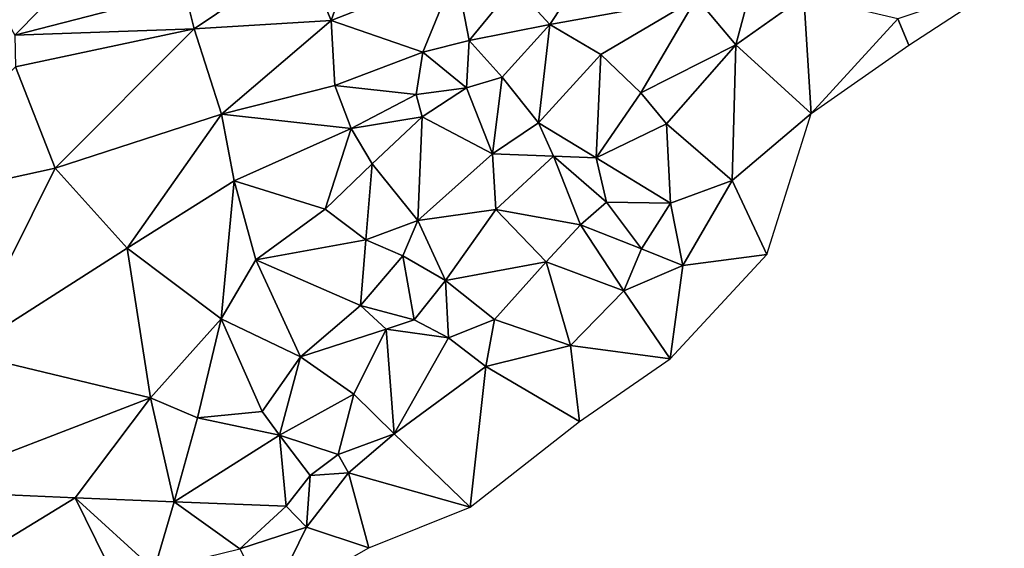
# Model space of a CAD drawing. Header units: feet. Extents: x 116535 to 120173, y 200032 to 203855.
# Tile 69 of 87: x 118987 to 119109, y 202302 to 202367. Entities that reach past the tile are written whole.
import ezdxf

# ---------------------------------------------------------------- set-up
doc = ezdxf.new("R2010")
doc.units = ezdxf.units.FT
doc.header["$MEASUREMENT"] = 0
doc.layers.add('V-TOPO-TINN-3DFC', color=3, linetype='Continuous')

msp = doc.modelspace()

# ---------------------------------------------------------------- linework, layer by layer
at = {"layer": 'V-TOPO-TINN-3DFC'}
for points in [[(119005.6413, 202384.6824, 572.04), (118980.2242, 202377.3238, 572.049), (118986.7718, 202365.5108, 572.051)], [(119007.7944, 202370.9583, 572.439), (119005.6413, 202384.6824, 572.04), (118986.7718, 202365.5108, 572.051)], [(119025.9149, 202367.326, 573.284), (119030.9983, 202381.6391, 572.306), (119022.5536, 202375.4856, 572.573)], [(119025.9149, 202367.326, 573.284), (119041.3751, 202373.4155, 573.454), (119030.9983, 202381.6391, 572.306)], [(119008.9565, 202366.3059, 572.647), (119022.5536, 202375.4856, 572.573), (119007.7944, 202370.9583, 572.439)], [(119008.9565, 202366.3059, 572.647), (119025.9149, 202367.326, 573.284), (119022.5536, 202375.4856, 572.573)], [(119052.992, 202366.836, 574.485), (119057.6674, 202373.9225, 571.03), (119048.5957, 202371.6793, 574.015)], [(119071.1595, 202370.1512, 585.635), (119057.6674, 202373.9225, 571.03), (119052.992, 202366.836, 574.485)], [(119076.0499, 202364.3168, 587.939), (119078.7031, 202374.1715, 585.131), (119071.1595, 202370.1512, 585.635)], [(119076.0499, 202364.3168, 587.939), (119084.4655, 202370.3202, 588.179), (119078.7031, 202374.1715, 585.131)], [(119025.9149, 202367.326, 573.284), (119037.2758, 202363.4187, 573.16), (119041.3751, 202373.4155, 573.454)], [(119037.2758, 202363.4187, 573.16), (119043.0382, 202364.8758, 574.099), (119041.3751, 202373.4155, 573.454)], [(119043.0382, 202364.8758, 574.099), (119048.5957, 202371.6793, 574.015), (119041.3751, 202373.4155, 573.454)], [(119043.0382, 202364.8758, 574.099), (119052.992, 202366.836, 574.485), (119048.5957, 202371.6793, 574.015)], [(119097.4796, 202364.3038, 600.711), (119109.2875, 202372.0234, 605.213), (119096.1085, 202367.556, 598.947)], [(119008.9565, 202366.3059, 572.647), (119007.7944, 202370.9583, 572.439), (118986.7718, 202365.5108, 572.051)], [(119052.992, 202366.836, 574.485), (119059.3415, 202363.1517, 583.333), (119071.1595, 202370.1512, 585.635)], [(119064.2589, 202358.3893, 586.387), (119071.1595, 202370.1512, 585.635), (119059.3415, 202363.1517, 583.333)], [(119064.2589, 202358.3893, 586.387), (119076.0499, 202364.3168, 587.939), (119071.1595, 202370.1512, 585.635)], [(119076.0499, 202364.3168, 587.939), (119085.3616, 202355.8501, 598.404), (119084.4655, 202370.3202, 588.179)], [(119084.4655, 202370.3202, 588.179), (119085.3616, 202355.8501, 598.404), (119096.1085, 202367.556, 598.947)], [(119085.3616, 202355.8501, 598.404), (119097.4796, 202364.3038, 600.711), (119096.1085, 202367.556, 598.947)], [(118986.8598, 202361.6215, 572.652), (119008.9565, 202366.3059, 572.647), (118986.7718, 202365.5108, 572.051)], [(118991.7742, 202349.0855, 568.531), (119008.9565, 202366.3059, 572.647), (118986.8598, 202361.6215, 572.652)], [(119012.3598, 202355.7391, 568.502), (119008.9565, 202366.3059, 572.647), (118991.7742, 202349.0855, 568.531)], [(119012.3598, 202355.7391, 568.502), (119025.9149, 202367.326, 573.284), (119008.9565, 202366.3059, 572.647)], [(119026.4019, 202359.2874, 569.615), (119025.9149, 202367.326, 573.284), (119012.3598, 202355.7391, 568.502)], [(119026.4019, 202359.2874, 569.615), (119037.2758, 202363.4187, 573.16), (119025.9149, 202367.326, 573.284)], [(119043.0382, 202364.8758, 574.099), (119047.1246, 202360.3534, 574.975), (119052.992, 202366.836, 574.485)], [(119051.5889, 202354.692, 582.839), (119052.992, 202366.836, 574.485), (119047.1246, 202360.3534, 574.975)], [(119051.5889, 202354.692, 582.839), (119059.3415, 202363.1517, 583.333), (119052.992, 202366.836, 574.485)], [(119042.7082, 202359.0243, 572.044), (119043.0382, 202364.8758, 574.099), (119037.2758, 202363.4187, 573.16)], [(119042.7082, 202359.0243, 572.044), (119047.1246, 202360.3534, 574.975), (119043.0382, 202364.8758, 574.099)], [(119067.4632, 202354.567, 589.277), (119076.0499, 202364.3168, 587.939), (119064.2589, 202358.3893, 586.387)], [(119067.4632, 202354.567, 589.277), (119075.6008, 202347.5484, 598.54), (119076.0499, 202364.3168, 587.939)], [(119076.0499, 202364.3168, 587.939), (119075.6008, 202347.5484, 598.54), (119085.3616, 202355.8501, 598.404)], [(119036.4757, 202358.1913, 570.137), (119037.2758, 202363.4187, 573.16), (119026.4019, 202359.2874, 569.615)], [(119042.7082, 202359.0243, 572.044), (119037.2758, 202363.4187, 573.16), (119036.4757, 202358.1913, 570.137)], [(119058.7665, 202350.3516, 588.18), (119059.3415, 202363.1517, 583.333), (119051.5889, 202354.692, 582.839)], [(119058.7665, 202350.3516, 588.18), (119064.2589, 202358.3893, 586.387), (119059.3415, 202363.1517, 583.333)], [(118991.7742, 202349.0855, 568.531), (118986.8598, 202361.6215, 572.652), (118970.1444, 202344.3242, 569.025)], [(119045.9035, 202350.8667, 579.643), (119047.1246, 202360.3534, 574.975), (119042.7082, 202359.0243, 572.044)], [(119045.9035, 202350.8667, 579.643), (119051.5889, 202354.692, 582.839), (119047.1246, 202360.3534, 574.975)], [(119026.4019, 202359.2874, 569.615), (119012.3598, 202355.7391, 568.502), (119028.4071, 202353.9729, 568.682)], [(119036.4757, 202358.1913, 570.137), (119026.4019, 202359.2874, 569.615), (119028.4071, 202353.9729, 568.682)], [(119037.1878, 202355.431, 569.901), (119042.7082, 202359.0243, 572.044), (119036.4757, 202358.1913, 570.137)], [(119045.9035, 202350.8667, 579.643), (119042.7082, 202359.0243, 572.044), (119037.1878, 202355.431, 569.901)], [(119037.1878, 202355.431, 569.901), (119036.4757, 202358.1913, 570.137), (119028.4071, 202353.9729, 568.682)], [(119058.7665, 202350.3516, 588.18), (119067.4632, 202354.567, 589.277), (119064.2589, 202358.3893, 586.387)], [(119012.3598, 202355.7391, 568.502), (118991.7742, 202349.0855, 568.531), (119000.6639, 202339.1737, 568.637)], [(119012.3598, 202355.7391, 568.502), (119000.6639, 202339.1737, 568.637), (119013.9159, 202347.5064, 568.684)], [(119028.4071, 202353.9729, 568.682), (119012.3598, 202355.7391, 568.502), (119013.9159, 202347.5064, 568.684)], [(119031.0043, 202349.6156, 569.152), (119037.1878, 202355.431, 569.901), (119028.4071, 202353.9729, 568.682)], [(119036.6467, 202342.612, 579.394), (119037.1878, 202355.431, 569.901), (119031.0043, 202349.6156, 569.152)], [(119036.6467, 202342.612, 579.394), (119045.9035, 202350.8667, 579.643), (119037.1878, 202355.431, 569.901)], [(119079.8952, 202338.4147, 605.224), (119085.3616, 202355.8501, 598.404), (119075.6008, 202347.5484, 598.54)], [(119045.9035, 202350.8667, 579.643), (119053.4481, 202350.5677, 583.372), (119051.5889, 202354.692, 582.839)], [(119053.4481, 202350.5677, 583.372), (119058.7665, 202350.3516, 588.18), (119051.5889, 202354.692, 582.839)], [(119067.9492, 202344.7422, 596.705), (119067.4632, 202354.567, 589.277), (119058.7665, 202350.3516, 588.18)], [(119067.9492, 202344.7422, 596.705), (119075.6008, 202347.5484, 598.54), (119067.4632, 202354.567, 589.277)], [(119025.1868, 202344.0011, 569.927), (119028.4071, 202353.9729, 568.682), (119013.9159, 202347.5064, 568.684)], [(119025.1868, 202344.0011, 569.927), (119031.0043, 202349.6156, 569.152), (119028.4071, 202353.9729, 568.682)], [(119036.6467, 202342.612, 579.394), (119046.3365, 202343.9641, 584.022), (119045.9035, 202350.8667, 579.643)], [(119046.3365, 202343.9641, 584.022), (119053.4481, 202350.5677, 583.372), (119045.9035, 202350.8667, 579.643)], [(119056.8273, 202342.072, 591.521), (119053.4481, 202350.5677, 583.372), (119046.3365, 202343.9641, 584.022)], [(119060.0266, 202344.8752, 593.943), (119053.4481, 202350.5677, 583.372), (119056.8273, 202342.072, 591.521)], [(119060.0266, 202344.8752, 593.943), (119058.7665, 202350.3516, 588.18), (119053.4481, 202350.5677, 583.372)], [(119060.0266, 202344.8752, 593.943), (119067.9492, 202344.7422, 596.705), (119058.7665, 202350.3516, 588.18)], [(119030.2362, 202340.1958, 577.789), (119031.0043, 202349.6156, 569.152), (119025.1868, 202344.0011, 569.927)], [(119030.2362, 202340.1958, 577.789), (119036.6467, 202342.612, 579.394), (119031.0043, 202349.6156, 569.152)], [(118991.7742, 202349.0855, 568.531), (118970.1444, 202344.3242, 569.025), (118980.3752, 202326.2327, 568.237)], [(118991.7742, 202349.0855, 568.531), (118980.3752, 202326.2327, 568.237), (119000.6639, 202339.1737, 568.637)], [(119012.3018, 202330.4541, 568.897), (119013.9159, 202347.5064, 568.684), (119000.6639, 202339.1737, 568.637)], [(119012.3018, 202330.4541, 568.897), (119016.6021, 202337.7196, 569.395), (119013.9159, 202347.5064, 568.684)], [(119016.6021, 202337.7196, 569.395), (119025.1868, 202344.0011, 569.927), (119013.9159, 202347.5064, 568.684)], [(119069.4954, 202337.0496, 598.048), (119075.6008, 202347.5484, 598.54), (119067.9492, 202344.7422, 596.705)], [(119079.8952, 202338.4147, 605.224), (119075.6008, 202347.5484, 598.54), (119069.4954, 202337.0496, 598.048)], [(119060.0266, 202344.8752, 593.943), (119056.8273, 202342.072, 591.521), (119064.3769, 202339.0957, 596.422)], [(119060.0266, 202344.8752, 593.943), (119064.3769, 202339.0957, 596.422), (119067.9492, 202344.7422, 596.705)], [(119069.4954, 202337.0496, 598.048), (119067.9492, 202344.7422, 596.705), (119064.3769, 202339.0957, 596.422)], [(119030.2362, 202340.1958, 577.789), (119025.1868, 202344.0011, 569.927), (119016.6021, 202337.7196, 569.395)], [(119040.087, 202335.1664, 584.9), (119046.3365, 202343.9641, 584.022), (119036.6467, 202342.612, 579.394)], [(119052.549, 202337.4936, 587.7), (119046.3365, 202343.9641, 584.022), (119040.087, 202335.1664, 584.9)], [(119056.8273, 202342.072, 591.521), (119046.3365, 202343.9641, 584.022), (119052.549, 202337.4936, 587.7)], [(119034.7956, 202338.2407, 580.733), (119036.6467, 202342.612, 579.394), (119030.2362, 202340.1958, 577.789)], [(119034.7956, 202338.2407, 580.733), (119040.087, 202335.1664, 584.9), (119036.6467, 202342.612, 579.394)], [(119056.8273, 202342.072, 591.521), (119052.549, 202337.4936, 587.7), (119062.1658, 202333.9203, 594.751)], [(119056.8273, 202342.072, 591.521), (119062.1658, 202333.9203, 594.751), (119064.3769, 202339.0957, 596.422)], [(119029.5582, 202332.0842, 584.288), (119030.2362, 202340.1958, 577.789), (119016.6021, 202337.7196, 569.395)], [(119029.5582, 202332.0842, 584.288), (119034.7956, 202338.2407, 580.733), (119030.2362, 202340.1958, 577.789)], [(119003.5651, 202320.6803, 569.381), (119000.6639, 202339.1737, 568.637), (118980.3752, 202326.2327, 568.237)], [(119003.5651, 202320.6803, 569.381), (119012.3018, 202330.4541, 568.897), (119000.6639, 202339.1737, 568.637)], [(119029.5582, 202332.0842, 584.288), (119036.2157, 202330.325, 585.903), (119034.7956, 202338.2407, 580.733)], [(119036.2157, 202330.325, 585.903), (119040.087, 202335.1664, 584.9), (119034.7956, 202338.2407, 580.733)], [(119069.4954, 202337.0496, 598.048), (119064.3769, 202339.0957, 596.422), (119062.1658, 202333.9203, 594.751)], [(119067.9052, 202325.4997, 605.203), (119079.8952, 202338.4147, 605.224), (119069.4954, 202337.0496, 598.048)], [(119022.1196, 202325.7307, 584.086), (119016.6021, 202337.7196, 569.395), (119012.3018, 202330.4541, 568.897)], [(119022.1196, 202325.7307, 584.086), (119029.5582, 202332.0842, 584.288), (119016.6021, 202337.7196, 569.395)], [(119052.549, 202337.4936, 587.7), (119040.087, 202335.1664, 584.9), (119046.1445, 202330.37, 586.673)], [(119055.5782, 202327.1238, 592.814), (119052.549, 202337.4936, 587.7), (119046.1445, 202330.37, 586.673)], [(119062.1658, 202333.9203, 594.751), (119052.549, 202337.4936, 587.7), (119055.5782, 202327.1238, 592.814)], [(119067.9052, 202325.4997, 605.203), (119069.4954, 202337.0496, 598.048), (119062.1658, 202333.9203, 594.751)], [(119040.473, 202328.0999, 587.939), (119040.087, 202335.1664, 584.9), (119036.2157, 202330.325, 585.903)], [(119046.1445, 202330.37, 586.673), (119040.087, 202335.1664, 584.9), (119040.473, 202328.0999, 587.939)], [(119067.9052, 202325.4997, 605.203), (119062.1658, 202333.9203, 594.751), (119055.5782, 202327.1238, 592.814)], [(119022.1196, 202325.7307, 584.086), (119032.7484, 202329.1469, 586.702), (119029.5582, 202332.0842, 584.288)], [(119032.7484, 202329.1469, 586.702), (119036.2157, 202330.325, 585.903), (119029.5582, 202332.0842, 584.288)], [(119009.3626, 202318.1861, 578.138), (119012.3018, 202330.4541, 568.897), (119003.5651, 202320.6803, 569.381)], [(119009.3626, 202318.1861, 578.138), (119017.3822, 202318.9931, 580.26), (119012.3018, 202330.4541, 568.897)], [(119017.3822, 202318.9931, 580.26), (119022.1196, 202325.7307, 584.086), (119012.3018, 202330.4541, 568.897)], [(119032.7484, 202329.1469, 586.702), (119040.473, 202328.0999, 587.939), (119036.2157, 202330.325, 585.903)], [(119046.1445, 202330.37, 586.673), (119040.473, 202328.0999, 587.939), (119045.0684, 202324.5286, 591.2)], [(119055.5782, 202327.1238, 592.814), (119046.1445, 202330.37, 586.673), (119045.0684, 202324.5286, 591.2)], [(119022.1196, 202325.7307, 584.086), (119028.7251, 202321.1273, 588.283), (119032.7484, 202329.1469, 586.702)], [(119032.7484, 202329.1469, 586.702), (119028.7251, 202321.1273, 588.283), (119033.7375, 202316.1969, 590.343)], [(119032.7484, 202329.1469, 586.702), (119033.7375, 202316.1969, 590.343), (119040.473, 202328.0999, 587.939)], [(119033.7375, 202316.1969, 590.343), (119045.0684, 202324.5286, 591.2), (119040.473, 202328.0999, 587.939)], [(118973.7667, 202309.1834, 568.196), (119003.5651, 202320.6803, 569.381), (118980.3752, 202326.2327, 568.237)], [(119056.6973, 202317.725, 601.141), (119055.5782, 202327.1238, 592.814), (119045.0684, 202324.5286, 591.2)], [(119056.6973, 202317.725, 601.141), (119067.9052, 202325.4997, 605.203), (119055.5782, 202327.1238, 592.814)], [(119017.3822, 202318.9931, 580.26), (119019.5244, 202316.0609, 582.114), (119022.1196, 202325.7307, 584.086)], [(119022.1196, 202325.7307, 584.086), (119019.5244, 202316.0609, 582.114), (119028.7251, 202321.1273, 588.283)], [(119033.7375, 202316.1969, 590.343), (119043.1333, 202307.1402, 602.947), (119045.0684, 202324.5286, 591.2)], [(119043.1333, 202307.1402, 602.947), (119056.6973, 202317.725, 601.141), (119045.0684, 202324.5286, 591.2)], [(119028.7251, 202321.1273, 588.283), (119019.5244, 202316.0609, 582.114), (119026.8079, 202313.6447, 590.236)], [(119028.7251, 202321.1273, 588.283), (119026.8079, 202313.6447, 590.236), (119033.7375, 202316.1969, 590.343)], [(118973.7667, 202309.1834, 568.196), (118994.2113, 202308.3083, 569.112), (119003.5651, 202320.6803, 569.381)], [(119006.4923, 202307.8142, 582.555), (119003.5651, 202320.6803, 569.381), (118994.2113, 202308.3083, 569.112)], [(119006.4923, 202307.8142, 582.555), (119009.3626, 202318.1861, 578.138), (119003.5651, 202320.6803, 569.381)], [(119009.3626, 202318.1861, 578.138), (119019.5244, 202316.0609, 582.114), (119017.3822, 202318.9931, 580.26)], [(119006.4923, 202307.8142, 582.555), (119019.5244, 202316.0609, 582.114), (119009.3626, 202318.1861, 578.138)], [(119026.8079, 202313.6447, 590.236), (119028.069, 202311.4075, 590.559), (119033.7375, 202316.1969, 590.343)], [(119028.069, 202311.4075, 590.559), (119043.1333, 202307.1402, 602.947), (119033.7375, 202316.1969, 590.343)], [(119006.4923, 202307.8142, 582.555), (119020.3464, 202307.2802, 588.604), (119019.5244, 202316.0609, 582.114)], [(119026.8079, 202313.6447, 590.236), (119019.5244, 202316.0609, 582.114), (119023.3157, 202311.0765, 587.424)], [(119020.3464, 202307.2802, 588.604), (119023.3157, 202311.0765, 587.424), (119019.5244, 202316.0609, 582.114)], [(119026.8079, 202313.6447, 590.236), (119023.3157, 202311.0765, 587.424), (119028.069, 202311.4075, 590.559)], [(119028.069, 202311.4075, 590.559), (119022.8686, 202304.657, 590.203), (119030.6013, 202302.1068, 597.003)], [(119028.069, 202311.4075, 590.559), (119023.3157, 202311.0765, 587.424), (119022.8686, 202304.657, 590.203)], [(119028.069, 202311.4075, 590.559), (119030.6013, 202302.1068, 597.003), (119043.1333, 202307.1402, 602.947)], [(119022.8686, 202304.657, 590.203), (119023.3157, 202311.0765, 587.424), (119020.3464, 202307.2802, 588.604)], [(118994.2113, 202308.3083, 569.112), (118973.7667, 202309.1834, 568.196), (118983.4415, 202301.7198, 568.6)], [(119000.6609, 202295.2352, 583.87), (118994.2113, 202308.3083, 569.112), (118983.4415, 202301.7198, 568.6)], [(119000.6609, 202295.2352, 583.87), (119004.0281, 202299.4046, 583.511), (118994.2113, 202308.3083, 569.112)], [(119004.0281, 202299.4046, 583.511), (119006.4923, 202307.8142, 582.555), (118994.2113, 202308.3083, 569.112)], [(119004.0281, 202299.4046, 583.511), (119014.618, 202302.0018, 588.47), (119006.4923, 202307.8142, 582.555)], [(119006.4923, 202307.8142, 582.555), (119014.618, 202302.0018, 588.47), (119020.3464, 202307.2802, 588.604)], [(119022.8686, 202304.657, 590.203), (119020.3464, 202307.2802, 588.604), (119014.618, 202302.0018, 588.47)], [(119022.8686, 202304.657, 590.203), (119014.618, 202302.0018, 588.47), (119018.1573, 202295.0442, 590.754)], [(119030.6013, 202302.1068, 597.003), (119022.8686, 202304.657, 590.203), (119018.1573, 202295.0442, 590.754)]]:
    msp.add_3dface(points, dxfattribs=at)

doc.saveas('drawing.dxf')
